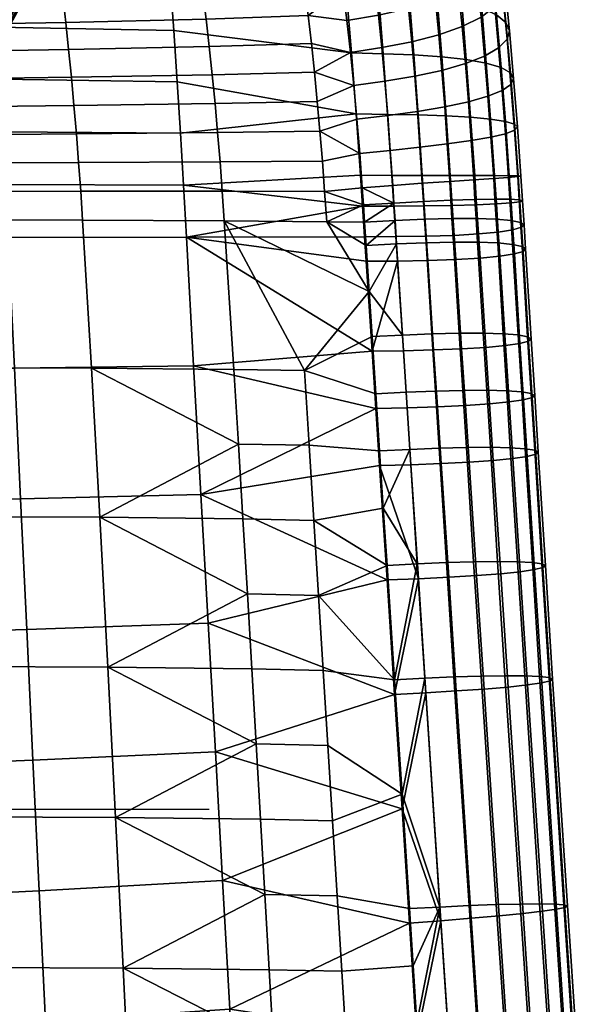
# Model space of a CAD drawing. Header units: millimetres. Extents: x -269 to 269, y -299 to 278.
# Tile 19 of 23: x 170 to 259, y -31 to 124. Entities that reach past the tile are written whole.
import ezdxf

# ---------------------------------------------------------------- set-up
doc = ezdxf.new("R2010")
doc.units = ezdxf.units.MM
doc.header["$MEASUREMENT"] = 0
for name, color, linetype in [('osy', 6, 'Continuous'), ('podnoz', 31, 'Continuous'), ('sedak', 251, 'Continuous')]:
    doc.layers.add(name, color=color, linetype=linetype)

msp = doc.modelspace()

# ---------------------------------------------------------------- linework, layer by layer
at = {"layer": 'osy'}
msp.add_lwpolyline([(200, 0), (-200, 0)], dxfattribs=at)

# ---------------------------------------------------------------- meshes
at = {"layer": 'podnoz'}
mesh = msp.add_polyface(dxfattribs=at)
corners = [(241, 266.4), (239.88, 269.42), (150.05, 100.98, 357.62), (234.54, 275.46), (233.1, 276.25), (140.49, 110.85, 359.74), (237.07, 273.41), (235.86, 274.5), (143.54, 109.07, 359.7), (231.59, 276.88), (229.99, 243.73), (233.02, 245.45), (143.5, 82.51, 347.35), (241.49, 259.97), (241.53, 263.21), (150.96, 97.93, 356.44), (228.41, 277.6), (226.77, 277.69), (134.22, 112.59, 358.93), (131.12, 112.64, 358.15), (225.03, 277.6), (223.31, 277.31), (220.01, 276.22), (127.95, 112.1, 357.08), (216.98, 274.51), (124.9, 110.94, 355.75), (214.32, 272.28), (122.17, 109.15, 354.21), (119.95, 106.83, 352.56), (212.1, 269.63), (118.37, 104.15, 350.91), (210.35, 266.65), (209.13, 263.42), (117.45, 101.28, 349.34), (208.48, 260.03), (208.52, 255.91), (208.88, 253.88), (117.59, 94.8, 346.37), (209.49, 251.91), (210.34, 250.02), (119, 91.05, 344.99), (211.43, 248.27), (121.41, 87.49, 343.96), (208.38, 257.97), (117.16, 98.43, 347.94), (134.17, 80.85, 344.17), (223.22, 242.25), (224.97, 242.35), (129.38, 81.97, 343.45), (216.31, 243.97), (218.5, 243.02), (214.29, 245.29), (124.66, 84.51, 343.41), (220.82, 242.44), (148.45, 86.61, 350.53), (239.63, 253.33), (150.03, 89.29, 352.19), (146.23, 84.29, 348.88), (235.67, 247.69), (150.95, 92.16, 353.76), (151.24, 95.02, 355.16), (148.47, 103.98, 358.61), (240.85, 256.57), (238.15, 272.18), (146.27, 106.74, 359.32), (137.32, 112.01, 359.46), (212.75, 246.68), (-122.17, 109.15, 354.21), (-216.98, 274.51), (-124.9, 110.94, 355.75)]
mesh.append_faces([[corners[k] for k in face] for face in [(0, 1, 2, 2), (3, 4, 5, 5), (6, 7, 8, 8), (4, 9, 5, 5), (10, 11, 12, 12), (13, 14, 15, 15), (16, 17, 18, 18), (19, 20, 21, 21), (21, 22, 23, 23), (24, 25, 22, 22), (24, 26, 27, 27), (28, 26, 29, 29), (30, 31, 32, 32), (33, 32, 34, 34), (31, 28, 29, 29), (35, 36, 37, 37), (38, 39, 40, 40), (39, 41, 42, 42), (40, 36, 38, 38), (43, 44, 34, 34), (35, 37, 43, 43), (45, 46, 47, 47), (48, 49, 50, 50), (51, 49, 52, 52), (45, 48, 53, 53), (50, 53, 48, 48), (54, 55, 56, 56), (57, 58, 54, 54), (59, 13, 60, 60), (15, 0, 2, 2), (2, 1, 61, 61), (60, 13, 15, 15), (56, 62, 59, 59), (63, 64, 61, 61), (5, 8, 3, 3), (65, 16, 18, 18), (65, 5, 9, 9), (66, 51, 52, 52), (19, 21, 23, 23), (23, 22, 25, 25), (20, 19, 18, 18), (27, 25, 24, 24), (8, 64, 6, 6), (27, 26, 28, 28), (30, 32, 33, 33), (33, 34, 44, 44), (28, 31, 30, 30), (37, 36, 40, 40), (41, 66, 42, 42), (66, 52, 42, 42), (40, 39, 42, 42), (44, 43, 37, 37), (46, 45, 53, 53), (67, 68, 69, 69)]])
mesh = msp.add_polyface(dxfattribs=at)
corners = [(234.54, 275.46), (235.86, 274.5), (239.88, 269.42), (237.07, 273.41), (238.15, 272.18), (233.1, 276.25), (241.53, 263.21), (228.41, 277.6), (230.02, 277.33), (241, 266.4), (231.59, 276.88), (226.77, 277.69), (225.03, 277.6), (241.49, 259.97), (240.85, 256.57), (223.31, 277.31), (239.63, 253.33), (237.89, 250.35), (216.98, 274.51), (220.01, 276.22), (235.67, 247.69), (233.02, 245.45), (212.1, 269.63), (214.32, 272.28), (229.99, 243.73), (210.35, 266.65), (226.69, 242.63), (209.13, 263.42), (208.48, 260.03), (223.22, 242.25), (208.38, 257.97), (224.97, 242.35), (208.52, 255.91), (220.82, 242.44), (218.5, 243.02), (216.31, 243.97), (209.49, 251.91), (210.34, 250.02), (214.29, 245.29), (212.75, 246.68), (211.43, 248.27), (208.88, 253.88), (146.27, 106.74, 359.32), (238.15, 272.18), (237.07, 273.41), (148.47, 103.98, 358.61), (239.88, 269.42), (143.54, 109.07, 359.7), (235.86, 274.5), (234.54, 275.46), (150.96, 97.93, 356.44), (241.53, 263.21), (241, 266.4), (226.69, 242.63), (137.28, 80.81, 344.95), (224.97, 242.35), (140.45, 81.34, 346.02), (229.99, 243.73), (241.49, 259.97), (150.95, 92.16, 353.76), (240.85, 256.57), (239.63, 253.33), (148.45, 86.61, 350.53), (237.89, 250.35), (150.03, 89.29, 352.19), (235.67, 247.69), (146.23, 84.29, 348.88), (233.02, 245.45), (137.32, 112.01, 359.46), (231.59, 276.88), (230.02, 277.33), (228.41, 277.6), (225.03, 277.6), (134.22, 112.59, 358.93), (226.77, 277.69)]
mesh.append_faces([[corners[k] for k in face] for face in [(0, 1, 2, 2), (1, 3, 4, 4), (1, 4, 2, 2), (5, 0, 2, 2), (6, 7, 8, 8), (9, 8, 10, 10), (11, 7, 6, 6), (10, 5, 9, 9), (12, 11, 13, 13), (9, 5, 2, 2), (8, 9, 6, 6), (6, 13, 11, 11), (13, 14, 15, 15), (16, 17, 18, 18), (19, 14, 16, 16), (20, 21, 22, 22), (23, 17, 20, 20), (21, 24, 25, 25), (26, 27, 24, 24), (15, 12, 13, 13), (16, 18, 19, 19), (22, 23, 20, 20), (17, 23, 18, 18), (25, 22, 21, 21), (26, 28, 27, 27), (28, 29, 30, 30), (26, 31, 28, 28), (25, 24, 27, 27), (32, 30, 33, 33), (34, 35, 36, 36), (29, 33, 30, 30), (34, 32, 33, 33), (28, 31, 29, 29), (37, 36, 35, 35), (38, 37, 35, 35), (39, 40, 38, 38), (37, 38, 40, 40), (41, 34, 36, 36), (41, 32, 34, 34), (15, 14, 19, 19), (42, 43, 44, 44), (43, 45, 46, 46), (47, 48, 49, 49), (50, 51, 52, 52), (53, 54, 55, 55), (56, 53, 57, 57), (58, 59, 60, 60), (61, 62, 63, 63), (60, 64, 61, 61), (63, 62, 65, 65), (66, 67, 65, 65), (68, 69, 70, 70), (71, 68, 70, 70), (72, 73, 74, 74)]])
mesh = msp.add_polyface(dxfattribs=at)
corners = [(116.39, -120.94, 352.43), (208.39, -263.61, 0), (116.11, -123.94, 353.56), (-235.11, -279.6, 0), (-232.45, -281.08, 0), (-139.39, -136.99, 364.75), (-229.77, -281.93, 0), (-227.03, -282.27, 0), (-136.23, -138.14, 364.4), (-218.73, -280.33, 0), (-216.16, -278.72, 0), (-123.81, -136.86, 360.69), (-208.39, -263.61, 0), (-208.6, -260.66, 0), (-116.39, -120.94, 352.43), (-209.31, -257.81, 0), (-210.52, -255.13, 0), (-118.91, -114.76, 350.61), (-117.31, -117.82, 351.43), (-237.37, -277.63, 0), (-142.44, -135.21, 364.83), (-241.31, -269.6, 0), (-240.52, -272.52, 0), (-148.96, -127.01, 363.23), (-240.84, -261.43, 0), (-241.39, -263.99, 0), (-149.87, -117.99, 359.86), (-236.43, -253.6, 0), (-238.3, -255.97, 0), (-147.38, -112.27, 356.94), (-229.18, -248.71, 0), (-136.23, -106.17, 351.64), (-226.38, -247.94, 0), (-223.47, -247.67), (-130.04, -106.72, 350.27), (-220.29, -247.99, 0), (-133.13, -106.18, 350.85), (-231.81, -249.92, 0), (-234.22, -251.55, 0), (-142.44, -108, 353.97), (-139.39, -106.76, 352.69), (-116.11, -123.94, 353.56), (-116.39, -126.87, 354.8), (-117.3, -129.81, 356.21), (-209.29, -269.06, 0), (-118.88, -132.58, 357.72), (-121.09, -134.99, 359.25), (-213.88, -276.71, 0), (-210.41, -271.82, 0), (-208.64, -266.37, 0), (-126.86, -138.1, 361.97), (-130.03, -138.69, 363.02), (-221.54, -281.5, 0), (-133.13, -138.68, 363.82), (-224.26, -282.12, 0), (-145.17, -132.86, 364.59), (-147.38, -130.06, 364.04), (-239.19, -275.25, 0), (-149.87, -123.91, 362.22), (-150.15, -120.92, 361.11), (-241.58, -266.6, 0), (-148.96, -115.05, 358.45), (-123.85, -109.62, 349.84), (-214.6, -250.53, 0), (-217.31, -248.96, 0), (-145.17, -109.87, 355.42), (-126.89, -107.86, 349.91), (-213.37, -251.55, 0), (-121.13, -111.96, 350.07), (-212.25, -252.7, 0), (-134.17, 80.85, 344.17), (-220.82, 242.44), (-129.38, 81.97, 343.45), (-229.99, 243.73), (-140.45, 81.34, 346.02), (-143.5, 82.51, 347.35), (-212.75, 246.68), (-121.41, 87.49, 343.96), (-124.66, 84.51, 343.41)]
mesh.append_faces([[corners[k] for k in face] for face in [(0, 1, 2, 2), (3, 4, 5, 5), (6, 7, 8, 8), (9, 10, 11, 11), (12, 13, 14, 14), (15, 16, 17, 17), (13, 15, 18, 18), (19, 3, 20, 20), (21, 22, 23, 23), (24, 25, 26, 26), (27, 28, 29, 29), (30, 31, 32, 32), (33, 34, 35, 35), (36, 33, 32, 32), (37, 38, 39, 39), (30, 37, 40, 40), (17, 18, 15, 15), (14, 41, 12, 12), (18, 14, 13, 13), (42, 43, 44, 44), (45, 46, 47, 47), (46, 11, 10, 10), (43, 45, 48, 48), (41, 42, 49, 49), (50, 51, 52, 52), (53, 8, 7, 7), (51, 53, 54, 54), (5, 20, 3, 3), (55, 56, 57, 57), (56, 23, 22, 22), (20, 55, 19, 19), (8, 5, 6, 6), (11, 50, 9, 9), (58, 59, 60, 60), (26, 61, 24, 24), (59, 26, 25, 25), (62, 63, 64, 64), (65, 27, 29, 29), (28, 61, 29, 29), (65, 39, 38, 38), (58, 21, 23, 23), (39, 40, 37, 37), (31, 36, 32, 32), (40, 31, 30, 30), (34, 66, 35, 35), (64, 66, 62, 62), (67, 62, 68, 68), (35, 66, 64, 64), (36, 34, 33, 33), (69, 67, 68, 68), (68, 17, 16, 16), (70, 71, 72, 72), (73, 74, 75, 75), (76, 77, 78, 78)]])
mesh = msp.add_polyface(dxfattribs=at)
corners = [(124.66, 84.51, 343.41), (216.31, 243.97), (129.38, 81.97, 343.45), (134.17, 80.85, 344.17), (224.97, 242.35), (137.28, 80.81, 344.95), (226.69, 242.63), (140.45, 81.34, 346.02), (229.99, 243.73), (143.5, 82.51, 347.35), (233.02, 245.45), (146.23, 84.29, 348.88), (221.54, -281.5, 0), (224.26, -282.12, 0), (130.03, -138.69, 363.02), (218.73, -280.33, 0), (126.86, -138.1, 361.97), (213.88, -276.71, 0), (216.16, -278.72, 0), (121.09, -134.99, 359.25), (209.29, -269.06, 0), (210.41, -271.82, 0), (117.3, -129.81, 356.21), (211.94, -274.38, 0), (118.88, -132.58, 357.72), (239.19, -275.25, 0), (240.52, -272.52, 0), (147.38, -130.06, 364.04), (241.58, -266.6, 0), (241.39, -263.99, 0), (150.15, -120.92, 361.11), (240.84, -261.43, 0), (239.78, -258.6, 0), (148.96, -115.05, 358.45), (145.17, -109.87, 355.42), (236.43, -253.6, 0), (234.22, -251.55, 0), (229.18, -248.71, 0), (226.38, -247.94, 0), (136.23, -106.17, 351.64), (223.47, -247.67), (220.29, -247.99, 0), (130.04, -106.72, 350.27), (133.13, -106.18, 350.85), (231.81, -249.92, 0), (142.44, -108, 353.97), (139.39, -106.76, 352.69), (212.25, -252.7, 0), (210.52, -255.13, 0), (121.13, -111.96, 350.07), (118.91, -114.76, 350.61), (209.31, -257.81, 0), (117.31, -117.82, 351.43), (208.6, -260.66, 0), (116.39, -120.94, 352.43), (116.39, -126.87, 354.8), (123.81, -136.86, 360.69), (116.11, -123.94, 353.56), (208.64, -266.37, 0), (133.13, -138.68, 363.82), (227.03, -282.27, 0), (136.23, -138.14, 364.4), (139.39, -136.99, 364.75), (235.11, -279.6, 0), (142.44, -135.21, 364.83), (145.17, -132.86, 364.59), (148.96, -127.01, 363.23), (237.37, -277.63, 0), (229.77, -281.93, 0), (149.87, -123.91, 362.22), (149.87, -117.99, 359.86), (123.85, -109.62, 349.84), (217.31, -248.96, 0), (214.6, -250.53, 0), (147.38, -112.27, 356.94), (213.37, -251.55, 0), (238.3, -255.97, 0), (241.31, -269.6, 0), (126.89, -107.86, 349.91)]
mesh.append_faces([[corners[k] for k in face] for face in [(0, 1, 2, 2), (3, 4, 5, 5), (5, 6, 7, 7), (8, 9, 7, 7), (9, 10, 11, 11), (12, 13, 14, 14), (15, 12, 16, 16), (17, 18, 19, 19), (20, 21, 22, 22), (23, 17, 24, 24), (25, 26, 27, 27), (28, 29, 30, 30), (31, 32, 33, 33), (34, 35, 36, 36), (37, 38, 39, 39), (40, 41, 42, 42), (43, 38, 40, 40), (44, 45, 36, 36), (37, 46, 44, 44), (47, 48, 49, 49), (50, 51, 52, 52), (52, 53, 54, 54), (55, 20, 22, 22), (24, 17, 19, 19), (19, 18, 56, 56), (22, 21, 24, 24), (57, 58, 55, 55), (16, 12, 14, 14), (59, 60, 61, 61), (14, 13, 59, 59), (62, 63, 64, 64), (65, 25, 27, 27), (27, 26, 66, 66), (64, 67, 65, 65), (61, 68, 62, 62), (56, 15, 16, 16), (69, 28, 30, 30), (70, 31, 33, 33), (30, 29, 70, 70), (71, 72, 73, 73), (34, 74, 35, 35), (71, 73, 75, 75), (76, 74, 33, 33), (34, 36, 45, 45), (69, 66, 77, 77), (45, 44, 46, 46), (39, 38, 43, 43), (46, 37, 39, 39), (42, 41, 78, 78), (72, 71, 78, 78), (75, 49, 71, 71), (41, 72, 78, 78), (43, 40, 42, 42), (49, 48, 50, 50)]])
at = {"layer": 'sedak'}
mesh = msp.add_polyface(dxfattribs=at)
corners = [(226.1, 129.87, 447.23), (230.79, 130.95, 446.38), (230.15, 135.47, 449.62), (225.48, 134.35, 450.29), (239.27, 128.75, 439.41), (242.18, 130.53, 436.24), (241.47, 136.09, 439.7), (238.61, 134.05, 442.64), (235.63, 127.23, 441.85), (235.01, 132.34, 444.88), (231.38, 125.98, 443.55), (226.68, 124.97, 444.59), (246.24, 128.04, 425.05), (246.59, 129.79, 420.45), (245.81, 136.77, 423.84), (245.5, 134.62, 428.26), (244.97, 126.3, 429.44), (244.28, 132.51, 432.47), (242.82, 124.65, 433.41), (239.85, 123.16, 436.76), (236.17, 121.87, 439.39), (231.91, 120.77, 441.27), (227.21, 119.87, 442.48), (231.5, 127.98, 398.13), (226.68, 128.25, 397.35), (225.91, 137.37, 400.4), (230.73, 137.01, 401.18), (235.92, 127.54, 399.59), (235.15, 136.42, 402.64), (239.78, 126.89, 401.87), (239, 135.57, 404.89), (242.93, 126.04, 404.96), (242.15, 134.44, 407.93), (245.28, 125, 408.76), (244.51, 133.07, 411.66), (246.75, 123.81, 413.11), (246.01, 131.5, 415.91), (247.3, 122.51, 417.77), (246.91, 121.16, 422.49), (245.58, 119.81, 427.03), (243.38, 118.52, 431.15), (240.37, 117.33, 434.67), (236.66, 116.27, 437.46), (232.38, 115.36, 439.5), (227.69, 114.58, 440.87), (232.22, 118.69, 395.95), (227.42, 118.88, 395.18), (236.64, 118.4, 397.41), (240.5, 117.97, 399.7), (243.65, 117.4, 402.82), (245.99, 116.7, 406.66), (247.44, 115.89, 411.07), (247.95, 115, 415.8), (247.51, 114.07, 420.62), (222.43, 119, 394.85), (221.66, 128.42, 397.01), (220.86, 137.59, 400.04), (220.5, 133.48, 450.52), (221.11, 128.99, 447.65), (221.7, 124.12, 445.2), (222.26, 119.08, 443.27), (215.08, 129.13, 448.55), (215.61, 124.91, 446.49), (216.11, 120.52, 444.78), (216.59, 116, 443.44)]
mesh.append_faces([[corners[k] for k in face] for face in [(0, 1, 2, 3), (4, 5, 6, 7), (8, 4, 7, 9), (10, 8, 9, 1), (11, 10, 1, 0), (12, 13, 14, 15), (16, 12, 15, 17), (18, 16, 17, 5), (19, 18, 5, 4), (20, 19, 4, 8), (21, 20, 8, 10), (22, 21, 10, 11), (23, 24, 25, 26), (27, 23, 26, 28), (29, 27, 28, 30), (31, 29, 30, 32), (33, 31, 32, 34), (35, 33, 34, 36), (37, 35, 36, 13), (38, 37, 13, 12), (39, 38, 12, 16), (40, 39, 16, 18), (41, 40, 18, 19), (42, 41, 19, 20), (43, 42, 20, 21), (44, 43, 21, 22), (45, 46, 24, 23), (47, 45, 23, 27), (48, 47, 27, 29), (49, 48, 29, 31), (50, 49, 31, 33), (51, 50, 33, 35), (52, 51, 35, 37), (53, 52, 37, 38), (54, 55, 24, 46), (55, 56, 25, 24), (3, 57, 58, 0), (22, 11, 59, 60), (0, 58, 59, 11), (61, 62, 58, 58), (62, 59, 58, 58), (60, 59, 62, 63), (60, 63, 64, 64), (61, 58, 57, 57)]])
mesh = msp.add_polyface(dxfattribs=at)
corners = [(166.7, 123.06, 392.99), (166.23, 131.14, 394.81), (193.9, 130.45, 395.99), (194.46, 122.52, 394.12), (167.15, 114.87, 391.73), (194.99, 114.49, 392.81), (167.58, 106.62, 390.99), (195.5, 106.39, 392.04), (168, 98.31, 390.73), (195.99, 98.23, 391.76), (168.4, 89.98, 390.93), (196.45, 90.03, 391.94), (222.43, 119, 394.85), (221.66, 128.42, 397.01), (223.16, 109.42, 393.53), (223.85, 99.76, 392.96), (224.18, 94.93, 392.97), (157.14, 134.56, 456.88), (154.42, 131.6, 452.97), (165.45, 131.75, 452.77), (177.44, 123.79, 449.84), (199.56, 124.31, 448.19), (199.05, 128.47, 449.87), (176.97, 127.94, 451.06), (177.9, 119.53, 448.86), (200.05, 120, 446.83), (178.33, 115.18, 448.14), (200.52, 115.57, 445.77), (178.74, 110.75, 447.65), (200.96, 111.06, 445), (179.12, 106.28, 447.38), (201.36, 106.49, 444.51), (179.47, 101.77, 447.31), (201.74, 101.87, 444.28), (179.8, 97.25, 447.43), (202.09, 97.24, 444.28), (180.1, 92.71, 447.72), (202.41, 92.59, 444.5), (181.48, 69.4, 449.6), (203.9, 69.21, 446.07), (155.29, 123.41, 451.04), (154.86, 127.56, 451.9), (155.7, 119.17, 450.37), (156.09, 114.86, 449.9), (156.45, 110.5, 449.61), (156.79, 106.09, 449.5), (157.11, 101.66, 449.54), (157.41, 97.22, 449.73), (157.68, 92.76, 450.06), (158.91, 69.47, 452.09), (216.11, 120.52, 444.78), (215.61, 124.91, 446.49), (217.46, 106.7, 441.75), (217.04, 111.38, 442.44), (218.2, 97.22, 441.26), (217.84, 101.97, 441.37), (215.08, 129.13, 448.55), (209.52, 132.88, 451.31), (198.52, 132.45, 451.86), (220.5, 133.48, 450.52), (216.59, 116, 443.44), (187.5, 132.15, 452.25), (176.48, 131.93, 452.53), (165.45, 131.75, 452.77), (215.02, 69.03, 443.83), (225.22, 81.49, 440.54), (218.53, 92.45, 441.4)]
mesh.append_faces([[corners[k] for k in face] for face in [(0, 1, 2, 3), (4, 0, 3, 5), (6, 4, 5, 7), (8, 6, 7, 9), (10, 8, 9, 11), (12, 3, 2, 13), (14, 5, 3, 12), (15, 9, 7, 14), (5, 14, 7, 7), (9, 16, 11, 11), (17, 18, 19, 19), (20, 21, 22, 23), (24, 25, 21, 20), (26, 27, 25, 24), (28, 29, 27, 26), (30, 31, 29, 28), (32, 33, 31, 30), (34, 35, 33, 32), (36, 37, 35, 34), (38, 39, 37, 36), (40, 20, 23, 41), (42, 24, 20, 40), (43, 26, 24, 42), (44, 28, 26, 43), (45, 30, 28, 44), (46, 32, 30, 45), (47, 34, 32, 46), (48, 36, 34, 47), (49, 38, 36, 48), (50, 51, 21, 25), (52, 53, 29, 31), (54, 55, 33, 35), (52, 31, 33, 55), (22, 56, 57, 58), (59, 57, 56, 56), (56, 22, 21, 51), (50, 25, 27, 60), (60, 27, 29, 53), (22, 61, 23, 23), (23, 61, 62, 62), (41, 23, 62, 63), (58, 61, 22, 22), (64, 65, 37, 37), (66, 54, 35, 37)]])
mesh = msp.add_polyface(dxfattribs=at)
corners = [(246.14, 113.12, 425.26), (247.51, 114.07, 420.62), (246.91, 121.16, 422.49), (245.58, 119.81, 427.03), (243.89, 112.2, 429.5), (243.38, 118.52, 431.15), (240.84, 111.32, 433.14), (240.37, 117.33, 434.67), (237.1, 110.52, 436.06), (236.66, 116.27, 437.46), (232.8, 109.8, 438.23), (232.38, 115.36, 439.5), (228.13, 109.16, 439.73), (227.69, 114.58, 440.87), (232.91, 109.25, 394.6), (228.11, 109.35, 393.84), (227.42, 118.88, 395.18), (232.22, 118.69, 395.95), (237.32, 109.1, 396.06), (236.64, 118.4, 397.41), (241.18, 108.88, 398.35), (240.5, 117.97, 399.7), (244.32, 108.59, 401.47), (243.65, 117.4, 402.82), (246.65, 108.24, 405.34), (245.99, 116.7, 406.66), (248.07, 107.82, 409.77), (247.44, 115.89, 411.07), (248.55, 107.36, 414.54), (247.95, 115, 415.8), (248.07, 106.85, 419.41), (246.66, 106.31, 424.12), (244.37, 105.77, 428.43), (241.28, 105.22, 432.16), (237.51, 104.69, 435.17), (233.2, 104.17, 437.43), (228.54, 103.68, 439.03), (233.56, 99.72, 394.01), (228.78, 99.74, 393.27), (237.97, 99.71, 395.46), (241.82, 99.71, 397.74), (244.95, 99.71, 400.86), (247.26, 99.7, 404.71), (248.66, 99.68, 409.14), (249.1, 99.64, 413.92), (248.59, 99.56, 418.81), (247.14, 99.44, 423.54), (244.81, 99.28, 427.89), (241.68, 99.06, 431.66), (237.89, 98.8, 434.73), (233.58, 98.5, 437.06), (228.92, 98.16, 438.73), (223.16, 109.42, 393.53), (222.43, 119, 394.85), (223.85, 99.76, 392.96), (222.79, 113.88, 441.81), (223.27, 108.58, 440.79), (223.72, 103.21, 440.18), (227.21, 119.87, 442.48), (222.26, 119.08, 443.27), (216.59, 116, 443.44), (217.46, 106.7, 441.75), (217.04, 111.38, 442.44), (217.84, 101.97, 441.37)]
mesh.append_faces([[corners[k] for k in face] for face in [(0, 1, 2, 3), (4, 0, 3, 5), (6, 4, 5, 7), (8, 6, 7, 9), (10, 8, 9, 11), (12, 10, 11, 13), (14, 15, 16, 17), (18, 14, 17, 19), (20, 18, 19, 21), (22, 20, 21, 23), (24, 22, 23, 25), (26, 24, 25, 27), (28, 26, 27, 29), (30, 28, 29, 1), (31, 30, 1, 0), (32, 31, 0, 4), (33, 32, 4, 6), (34, 33, 6, 8), (35, 34, 8, 10), (36, 35, 10, 12), (37, 38, 15, 14), (39, 37, 14, 18), (40, 39, 18, 20), (41, 40, 20, 22), (42, 41, 22, 24), (43, 42, 24, 26), (44, 43, 26, 28), (45, 44, 28, 30), (46, 45, 30, 31), (47, 46, 31, 32), (48, 47, 32, 33), (49, 48, 33, 34), (50, 49, 34, 35), (51, 50, 35, 36), (52, 53, 16, 15), (54, 52, 15, 38), (13, 55, 56, 12), (12, 56, 57, 36), (13, 58, 59, 55), (59, 60, 55, 55), (61, 57, 56, 56), (56, 55, 62, 61), (60, 62, 55, 55), (63, 57, 61, 61)]])
mesh = msp.add_polyface(dxfattribs=at)
corners = [(229.28, 92.66, 438.8), (224.5, 92.39, 440.06), (224.75, 88.7, 440.2), (229.1, 95.39, 438.73), (224.13, 97.81, 439.95), (224.32, 95.09, 439.97), (229.52, 88.96, 438.93), (228.92, 98.16, 438.73), (225.22, 81.49, 440.54), (233.88, 94.95, 394.01), (229.1, 94.93, 393.27), (228.78, 99.74, 393.27), (233.56, 99.72, 394.01), (238.28, 95.01, 395.45), (237.97, 99.71, 395.46), (233.75, 95.65, 437.04), (238.07, 95.85, 434.69), (237.89, 98.8, 434.73), (233.58, 98.5, 437.06), (234.19, 90.18, 394.15), (229.42, 90.11, 393.41), (238.59, 90.31, 395.58), (233.93, 92.87, 437.09), (238.25, 92.98, 434.73), (234.44, 86.35, 394.3), (229.67, 86.27, 393.57), (238.84, 86.5, 395.73), (234.17, 89.16, 437.2), (238.48, 89.26, 434.83), (235.36, 72.28, 395.01), (230.59, 72.16, 394.28), (235.07, 74.82, 437.79), (239.37, 74.92, 435.37), (230.44, 74.63, 439.57), (224.18, 94.93, 392.97), (223.85, 99.76, 392.96), (224.76, 86.24, 393.27), (224.5, 90.09, 393.11), (225.68, 72.08, 393.99), (228.54, 103.68, 439.03), (223.72, 103.21, 440.18), (225.68, 74.4, 440.91), (195.99, 98.23, 391.76), (196.45, 90.03, 391.94), (217.84, 101.97, 441.37), (218.2, 97.22, 441.26), (218.53, 92.45, 441.4), (215.02, 69.03, 443.83), (226.26, 65.4, 441.39), (202.41, 92.59, 444.5)]
mesh.append_faces([[corners[k] for k in face] for face in [(0, 1, 2, 2), (3, 4, 5, 5), (5, 1, 3, 3), (2, 6, 0, 0), (4, 3, 7, 7), (3, 1, 0, 0), (2, 8, 6, 6), (9, 10, 11, 12), (13, 9, 12, 14), (15, 16, 17, 18), (3, 15, 18, 7), (19, 20, 10, 9), (21, 19, 9, 13), (22, 23, 16, 15), (0, 22, 15, 3), (24, 25, 20, 19), (26, 24, 19, 21), (27, 28, 23, 22), (6, 27, 22, 0), (29, 30, 25, 24), (31, 32, 28, 27), (33, 31, 27, 6), (34, 35, 11, 10), (36, 37, 20, 25), (25, 38, 36, 36), (37, 34, 10, 20), (30, 38, 25, 25), (7, 39, 40, 4), (33, 6, 8, 8), (41, 33, 8, 8), (42, 35, 34, 34), (43, 34, 37, 37), (43, 36, 38, 38), (36, 43, 37, 37), (4, 40, 44, 45), (5, 4, 45, 45), (5, 46, 1, 1), (1, 46, 2, 2), (8, 47, 41, 41), (47, 48, 41, 41), (46, 8, 2, 2), (46, 5, 45, 45), (46, 49, 8, 8)]])
mesh = msp.add_polyface(dxfattribs=at)
corners = [(242.12, 95.12, 397.72), (238.28, 95.01, 395.45), (237.97, 99.71, 395.46), (241.82, 99.71, 397.74), (245.25, 95.26, 400.83), (244.95, 99.71, 400.86), (247.54, 95.42, 404.67), (247.26, 99.7, 404.71), (248.93, 95.6, 409.09), (248.66, 99.68, 409.14), (249.36, 95.77, 413.86), (249.1, 99.64, 413.92), (248.83, 95.9, 418.74), (248.59, 99.56, 418.81), (247.36, 95.99, 423.47), (247.14, 99.44, 423.54), (245.01, 96.02, 427.82), (244.81, 99.28, 427.89), (241.87, 95.98, 431.6), (241.68, 99.06, 431.66), (238.07, 95.85, 434.69), (237.89, 98.8, 434.73), (242.43, 90.53, 397.84), (238.59, 90.31, 395.58), (245.54, 90.83, 400.93), (247.82, 91.19, 404.76), (249.19, 91.58, 409.16), (249.6, 91.97, 413.92), (249.05, 92.34, 418.78), (247.57, 92.65, 423.51), (245.21, 92.87, 427.85), (242.06, 92.98, 431.64), (238.25, 92.98, 434.73), (242.68, 86.73, 397.98), (238.84, 86.5, 395.73), (245.79, 87.03, 401.06), (248.07, 87.4, 404.88), (249.43, 87.8, 409.27), (249.84, 88.2, 414.02), (249.29, 88.58, 418.87), (247.8, 88.9, 423.59), (245.44, 89.13, 427.94), (242.29, 89.25, 431.73), (238.48, 89.26, 434.83), (239.76, 72.45, 396.42), (235.36, 72.28, 395.01), (234.44, 86.35, 394.3), (243.58, 72.69, 398.65), (246.69, 72.99, 401.7), (248.95, 73.32, 405.48), (250.31, 73.68, 409.84), (250.71, 74.04, 414.55), (250.16, 74.36, 419.38), (248.67, 74.64, 424.09), (246.31, 74.83, 428.43), (243.17, 74.93, 432.24), (239.37, 74.92, 435.37), (243.73, 65.95, 432.6), (246.87, 65.87, 428.79), (239.94, 65.93, 435.75), (235.64, 65.82, 438.2), (235.07, 74.82, 437.79)]
mesh.append_faces([[corners[k] for k in face] for face in [(0, 1, 2, 3), (4, 0, 3, 5), (6, 4, 5, 7), (8, 6, 7, 9), (10, 8, 9, 11), (12, 10, 11, 13), (14, 12, 13, 15), (16, 14, 15, 17), (18, 16, 17, 19), (20, 18, 19, 21), (22, 23, 1, 0), (24, 22, 0, 4), (25, 24, 4, 6), (26, 25, 6, 8), (27, 26, 8, 10), (28, 27, 10, 12), (29, 28, 12, 14), (30, 29, 14, 16), (31, 30, 16, 18), (32, 31, 18, 20), (33, 34, 23, 22), (35, 33, 22, 24), (36, 35, 24, 25), (37, 36, 25, 26), (38, 37, 26, 27), (39, 38, 27, 28), (40, 39, 28, 29), (41, 40, 29, 30), (42, 41, 30, 31), (43, 42, 31, 32), (44, 45, 46, 34), (47, 44, 34, 33), (48, 47, 33, 35), (49, 48, 35, 36), (50, 49, 36, 37), (51, 50, 37, 38), (52, 51, 38, 39), (53, 52, 39, 40), (54, 53, 40, 41), (55, 54, 41, 42), (56, 55, 42, 43), (57, 58, 54, 55), (59, 57, 55, 56), (60, 59, 56, 61)]])
mesh = msp.add_polyface(dxfattribs=at)
corners = [(169.36, 69.43, 391.93), (168.4, 89.98, 390.93), (196.45, 90.03, 391.94), (197.58, 69.8, 392.93), (170.33, 48.88, 392.94), (198.72, 49.56, 393.92), (171.31, 28.32, 393.94), (199.85, 29.32, 394.91), (172.29, 7.75, 394.95), (201, 9.08, 395.9), (173.28, -12.8, 395.96), (202.14, -11.15, 396.89), (141.14, 69.12, 391.09), (140.33, 89.94, 390.07), (141.94, 48.29, 392.11), (142.76, 27.46, 393.12), (143.58, 6.62, 394.14), (144.41, -14.2, 395.16), (112.91, 68.86, 390.39), (112.27, 89.91, 389.37), (113.55, 47.82, 391.42), (114.21, 26.77, 392.45), (114.87, 5.7, 393.48), (115.53, -15.35, 394.51), (225.68, 72.08, 393.99), (228.03, 36.1, 395.75), (229.2, 18.11, 396.64), (226.26, 63.09, 394.44), (230.38, 0.11, 397.52), (205.34, 45.73, 447.57), (216.52, 45.48, 445.16), (215.77, 57.29, 444.51), (204.62, 57.49, 446.84), (215.02, 69.03, 443.83), (203.9, 69.21, 446.07), (206.75, 22.14, 448.92), (217.99, 21.88, 446.42), (217.26, 33.68, 445.8), (206.05, 33.94, 448.26), (208.13, -1.52, 450.14), (219.45, -1.77, 447.61), (218.72, 10.06, 447.02), (207.44, 10.32, 449.55), (181.48, 69.4, 449.6), (182.79, 45.96, 451.36), (184.05, 22.4, 452.89), (185.28, -1.26, 454.16), (160.08, 46.05, 454.01), (158.91, 69.47, 452.09), (161.19, 22.49, 455.68), (162.25, -1.15, 457.04), (137.27, 46.04, 455.8), (136.26, 69.46, 453.77), (138.22, 22.49, 457.58), (139.14, -1.14, 459.04), (115.22, 22.42, 458.83), (114.42, 45.96, 456.94), (115.98, -1.18, 460.39), (202.41, 92.59, 444.5)]
mesh.append_faces([[corners[k] for k in face] for face in [(0, 1, 2, 3), (4, 0, 3, 5), (6, 4, 5, 7), (8, 6, 7, 9), (10, 8, 9, 11), (12, 13, 1, 0), (14, 12, 0, 4), (15, 14, 4, 6), (16, 15, 6, 8), (17, 16, 8, 10), (18, 19, 13, 12), (20, 18, 12, 14), (21, 20, 14, 15), (22, 21, 15, 16), (23, 22, 16, 17), (2, 24, 3, 3), (5, 25, 7, 7), (7, 26, 9, 9), (3, 27, 5, 5), (9, 28, 11, 11), (29, 30, 31, 32), (32, 31, 33, 34), (35, 36, 37, 38), (38, 37, 30, 29), (39, 40, 41, 42), (42, 41, 36, 35), (32, 34, 43, 43), (44, 29, 32, 32), (43, 44, 32, 32), (38, 29, 44, 44), (45, 35, 38, 38), (44, 45, 38, 38), (42, 35, 45, 45), (46, 39, 42, 42), (45, 46, 42, 42), (47, 44, 43, 48), (49, 45, 44, 47), (50, 46, 45, 49), (51, 47, 48, 52), (53, 49, 47, 51), (54, 50, 49, 53), (55, 53, 51, 56), (57, 54, 53, 55), (33, 58, 34, 34)]])
mesh = msp.add_polyface(dxfattribs=at)
corners = [(235.96, 63.35, 395.46), (231.18, 63.2, 394.74), (230.59, 72.16, 394.28), (235.36, 72.28, 395.01), (240.35, 63.54, 396.86), (239.76, 72.45, 396.42), (244.17, 63.8, 399.08), (243.58, 72.69, 398.65), (247.27, 64.1, 402.12), (246.69, 72.99, 401.7), (249.53, 64.43, 405.88), (248.95, 73.32, 405.48), (250.88, 64.79, 410.22), (250.31, 73.68, 409.84), (251.28, 65.13, 414.92), (250.71, 74.04, 414.55), (250.72, 65.44, 419.74), (250.16, 74.36, 419.38), (249.23, 65.69, 424.44), (248.67, 74.64, 424.09), (246.87, 65.87, 428.79), (246.31, 74.83, 428.43), (231.02, 65.63, 440.01), (235.64, 65.82, 438.2), (235.07, 74.82, 437.79), (230.44, 74.63, 439.57), (236.55, 54.41, 395.88), (231.77, 54.24, 395.17), (240.94, 54.63, 397.28), (244.75, 54.89, 399.49), (247.85, 55.2, 402.51), (250.1, 55.54, 406.27), (251.45, 55.89, 410.59), (251.84, 56.22, 415.28), (251.28, 56.52, 420.09), (249.79, 56.75, 424.78), (247.43, 56.91, 429.13), (244.3, 56.98, 432.95), (243.73, 65.95, 432.6), (240.51, 56.95, 436.12), (239.94, 65.93, 435.75), (236.22, 56.83, 438.59), (231.6, 56.64, 440.43), (252.96, 38.37, 416.02), (252.57, 38.06, 411.35), (252.39, 38.63, 420.81), (250.9, 38.84, 425.49), (248.55, 38.97, 429.84), (245.43, 39.01, 433.67), (241.66, 38.96, 436.86), (237.38, 38.84, 439.37), (232.77, 38.64, 441.25), (226.26, 63.09, 394.44), (225.68, 72.08, 393.99), (226.85, 54.1, 394.88), (232.96, 36.3, 396.04), (226.26, 65.4, 441.39), (226.85, 56.4, 441.83), (227.44, 47.4, 442.26), (225.68, 74.4, 440.91), (197.58, 69.8, 392.93), (198.72, 49.56, 393.92), (215.02, 69.03, 443.83), (215.77, 57.29, 444.51), (216.52, 45.48, 445.16)]
mesh.append_faces([[corners[k] for k in face] for face in [(0, 1, 2, 3), (4, 0, 3, 5), (6, 4, 5, 7), (8, 6, 7, 9), (10, 8, 9, 11), (12, 10, 11, 13), (14, 12, 13, 15), (16, 14, 15, 17), (18, 16, 17, 19), (20, 18, 19, 21), (22, 23, 24, 25), (26, 27, 1, 0), (28, 26, 0, 4), (29, 28, 4, 6), (30, 29, 6, 8), (31, 30, 8, 10), (32, 31, 10, 12), (33, 32, 12, 14), (34, 33, 14, 16), (35, 34, 16, 18), (36, 35, 18, 20), (37, 36, 20, 38), (39, 37, 38, 40), (41, 39, 40, 23), (42, 41, 23, 22), (43, 44, 32, 33), (45, 43, 33, 34), (46, 45, 34, 35), (47, 46, 35, 36), (48, 47, 36, 37), (49, 48, 37, 39), (50, 49, 39, 41), (51, 50, 41, 42), (52, 53, 2, 1), (54, 52, 1, 27), (55, 54, 27, 27), (42, 22, 56, 57), (51, 42, 58, 58), (22, 25, 59, 56), (42, 57, 58, 58), (60, 53, 52, 52), (61, 52, 54, 54), (57, 56, 62, 63), (58, 57, 63, 64)]])
mesh = msp.add_polyface(dxfattribs=at)
corners = [(237.73, 36.53, 396.75), (232.96, 36.3, 396.04), (231.77, 54.24, 395.17), (236.55, 54.41, 395.88), (242.11, 36.78, 398.13), (240.94, 54.63, 397.28), (245.92, 37.08, 400.32), (244.75, 54.89, 399.49), (249, 37.4, 403.32), (247.85, 55.2, 402.51), (251.24, 37.73, 407.05), (250.1, 55.54, 406.27), (252.57, 38.06, 411.35), (251.45, 55.89, 410.59), (238.91, 18.64, 397.62), (234.14, 18.37, 396.92), (243.29, 18.94, 399), (247.08, 19.26, 401.18), (250.15, 19.59, 404.17), (252.39, 19.92, 407.88), (253.71, 20.24, 412.17), (254.09, 20.52, 416.82), (252.96, 38.37, 416.02), (253.53, 20.75, 421.61), (252.39, 38.63, 420.81), (252.04, 20.93, 426.29), (250.9, 38.84, 425.49), (249.7, 21.03, 430.64), (248.55, 38.97, 429.84), (246.58, 21.04, 434.48), (245.43, 39.01, 433.67), (242.82, 20.98, 437.68), (241.66, 38.96, 436.86), (238.55, 20.84, 440.2), (237.38, 38.84, 439.37), (233.95, 20.64, 442.1), (232.77, 38.64, 441.25), (255.85, -14.99, 423.4), (256.41, -15.16, 418.6), (254.38, -14.87, 428.08), (252.05, -14.83, 432.43), (248.96, -14.87, 436.27), (245.21, -14.97, 439.46), (240.94, -15.13, 441.98), (236.33, -15.35, 443.87), (228.03, 36.1, 395.75), (226.85, 54.1, 394.88), (230.38, 0.11, 397.52), (229.2, 18.11, 396.64), (229.2, 20.41, 443.58), (230.38, 2.41, 444.46), (227.44, 47.4, 442.26), (228.03, 38.4, 442.7), (198.72, 49.56, 393.92), (199.85, 29.32, 394.91), (201, 9.08, 395.9), (216.52, 45.48, 445.16), (217.26, 33.68, 445.8), (217.99, 21.88, 446.42), (218.72, 10.06, 447.02)]
mesh.append_faces([[corners[k] for k in face] for face in [(0, 1, 2, 3), (4, 0, 3, 5), (6, 4, 5, 7), (8, 6, 7, 9), (10, 8, 9, 11), (12, 10, 11, 13), (14, 15, 1, 0), (16, 14, 0, 4), (17, 16, 4, 6), (18, 17, 6, 8), (19, 18, 8, 10), (20, 19, 10, 12), (21, 20, 12, 22), (23, 21, 22, 24), (25, 23, 24, 26), (27, 25, 26, 28), (29, 27, 28, 30), (31, 29, 30, 32), (33, 31, 32, 34), (35, 33, 34, 36), (37, 38, 21, 23), (39, 37, 23, 25), (40, 39, 25, 27), (41, 40, 27, 29), (42, 41, 29, 31), (43, 42, 31, 33), (44, 43, 33, 35), (1, 45, 46, 46), (15, 47, 48, 48), (1, 48, 45, 45), (48, 1, 15, 15), (35, 36, 49, 49), (50, 44, 35, 35), (36, 51, 52, 52), (50, 35, 49, 49), (49, 36, 52, 52), (53, 46, 45, 45), (54, 45, 48, 48), (55, 48, 47, 47), (51, 56, 52, 52), (52, 57, 49, 49), (50, 49, 58, 59), (58, 49, 57, 57), (56, 57, 52, 52)]])
mesh = msp.add_polyface(dxfattribs=at)
corners = [(241.29, -17.12, 399.37), (236.51, -17.51, 398.68), (234.14, 18.37, 396.92), (238.91, 18.64, 397.62), (245.65, -16.74, 400.75), (243.29, 18.94, 399), (249.43, -16.37, 402.93), (247.08, 19.26, 401.18), (252.49, -16.01, 405.92), (250.15, 19.59, 404.17), (254.71, -15.69, 409.65), (252.39, 19.92, 407.88), (256.03, -15.4, 413.94), (253.71, 20.24, 412.17), (256.41, -15.16, 418.6), (254.09, 20.52, 416.82), (243.67, -52.89, 401.13), (238.89, -53.38, 400.44), (248.03, -52.43, 402.52), (251.79, -52, 404.72), (254.84, -51.62, 407.75), (257.05, -51.3, 411.51), (258.38, -51.04, 415.85), (258.77, -50.84, 420.55), (258.22, -50.72, 425.37), (255.85, -14.99, 423.4), (256.77, -50.67, 430.07), (254.38, -14.87, 428.08), (254.47, -50.69, 434.43), (252.05, -14.83, 432.43), (251.39, -50.77, 438.25), (248.96, -14.87, 436.27), (247.65, -50.91, 441.41), (245.21, -14.97, 439.46), (243.38, -51.1, 443.87), (240.94, -15.13, 441.98), (238.74, -51.33, 445.7), (236.33, -15.35, 443.87), (232.73, -35.88, 399.28), (231.55, -17.89, 398.4), (230.38, 0.11, 397.52), (235.08, -71.88, 401.04), (233.9, -53.88, 400.16), (232.73, -33.58, 446.23), (231.55, -15.59, 445.34), (232.14, -24.58, 445.78), (233.9, -51.58, 447.11), (230.38, 2.41, 444.46), (235.08, -69.57, 447.99), (203.29, -31.4, 397.89), (204.44, -51.64, 398.88), (202.14, -11.15, 396.89), (210.84, -48.97, 452.21), (222.34, -49.16, 449.79), (221.62, -37.31, 449.26), (210.17, -37.1, 451.73), (218.72, 10.06, 447.02), (219.45, -1.77, 447.61), (220.18, -13.61, 448.17), (220.9, -25.45, 448.72)]
mesh.append_faces([[corners[k] for k in face] for face in [(0, 1, 2, 3), (4, 0, 3, 5), (6, 4, 5, 7), (8, 6, 7, 9), (10, 8, 9, 11), (12, 10, 11, 13), (14, 12, 13, 15), (16, 17, 1, 0), (18, 16, 0, 4), (19, 18, 4, 6), (20, 19, 6, 8), (21, 20, 8, 10), (22, 21, 10, 12), (23, 22, 12, 14), (24, 23, 14, 25), (26, 24, 25, 27), (28, 26, 27, 29), (30, 28, 29, 31), (32, 30, 31, 33), (34, 32, 33, 35), (36, 34, 35, 37), (1, 38, 39, 39), (1, 39, 40, 40), (17, 41, 42, 42), (17, 42, 38, 38), (2, 1, 40, 40), (38, 1, 17, 17), (37, 43, 36, 36), (37, 44, 45, 45), (36, 43, 46, 46), (43, 37, 45, 45), (44, 37, 47, 47), (48, 36, 46, 46), (38, 49, 39, 39), (42, 50, 38, 38), (39, 51, 40, 40), (52, 53, 54, 55), (47, 56, 57, 57), (57, 58, 44, 47), (43, 45, 59, 54), (46, 53, 48, 48), (53, 46, 43, 43), (45, 44, 58, 59), (54, 53, 43, 43)]])
mesh = msp.add_polyface(dxfattribs=at)
corners = [(174.28, -33.37, 396.96), (173.28, -12.8, 395.96), (202.14, -11.15, 396.89), (203.29, -31.4, 397.89), (175.28, -53.94, 397.97), (204.44, -51.64, 398.88), (176.28, -74.5, 398.98), (205.6, -71.88, 399.87), (177.29, -95.08, 399.99), (206.76, -92.13, 400.86), (178.31, -115.63, 400.99), (207.92, -112.36, 401.85), (145.25, -35.04, 396.18), (144.41, -14.2, 395.16), (146.09, -55.88, 397.21), (146.94, -76.73, 398.23), (147.8, -97.58, 399.25), (148.66, -118.4, 400.27), (116.21, -36.41, 395.55), (115.53, -15.35, 394.51), (116.89, -57.48, 396.58), (117.58, -78.55, 397.61), (118.27, -99.63, 398.64), (118.97, -120.67, 399.68), (231.55, -17.89, 398.4), (232.73, -35.88, 399.28), (235.08, -71.88, 401.04), (236.25, -89.87, 401.93), (209.49, -25.23, 451.22), (220.9, -25.45, 448.72), (220.18, -13.61, 448.17), (208.81, -13.37, 450.69), (219.45, -1.77, 447.61), (208.13, -1.52, 450.14), (210.17, -37.1, 451.73), (221.62, -37.31, 449.26), (185.28, -1.26, 454.16), (186.47, -24.98, 455.22), (187.65, -48.74, 456.12), (210.84, -48.97, 452.21), (188.83, -72.51, 456.9), (212.19, -72.72, 453.14), (190.02, -96.27, 457.63), (213.54, -96.45, 454.03), (163.29, -24.86, 458.14), (162.25, -1.15, 457.04), (164.32, -48.62, 459.02), (165.35, -72.38, 459.76), (166.38, -96.14, 460.41), (140.03, -24.82, 460.21), (139.14, -1.14, 459.04), (140.91, -48.55, 461.15), (141.79, -72.29, 461.91), (142.68, -96.03, 462.56), (116.73, -24.84, 461.66), (115.98, -1.18, 460.39), (117.46, -48.53, 462.68), (118.19, -72.24, 463.51), (118.94, -95.95, 464.2), (222.34, -49.16, 449.79)]
mesh.append_faces([[corners[k] for k in face] for face in [(0, 1, 2, 3), (4, 0, 3, 5), (6, 4, 5, 7), (8, 6, 7, 9), (10, 8, 9, 11), (12, 13, 1, 0), (14, 12, 0, 4), (15, 14, 4, 6), (16, 15, 6, 8), (17, 16, 8, 10), (18, 19, 13, 12), (20, 18, 12, 14), (21, 20, 14, 15), (22, 21, 15, 16), (23, 22, 16, 17), (2, 24, 3, 3), (3, 25, 5, 5), (7, 26, 9, 9), (9, 27, 11, 11), (5, 26, 7, 7), (28, 29, 30, 31), (31, 30, 32, 33), (34, 35, 29, 28), (31, 33, 36, 36), (37, 28, 31, 31), (36, 37, 31, 31), (34, 28, 37, 37), (38, 39, 34, 34), (37, 38, 34, 34), (40, 41, 39, 38), (42, 43, 41, 40), (44, 37, 36, 45), (46, 38, 37, 44), (47, 40, 38, 46), (48, 42, 40, 47), (49, 44, 45, 50), (51, 46, 44, 49), (52, 47, 46, 51), (53, 48, 47, 52), (54, 49, 50, 55), (56, 51, 49, 54), (57, 52, 51, 56), (58, 53, 52, 57), (41, 59, 39, 39)]])

doc.saveas('drawing.dxf')
